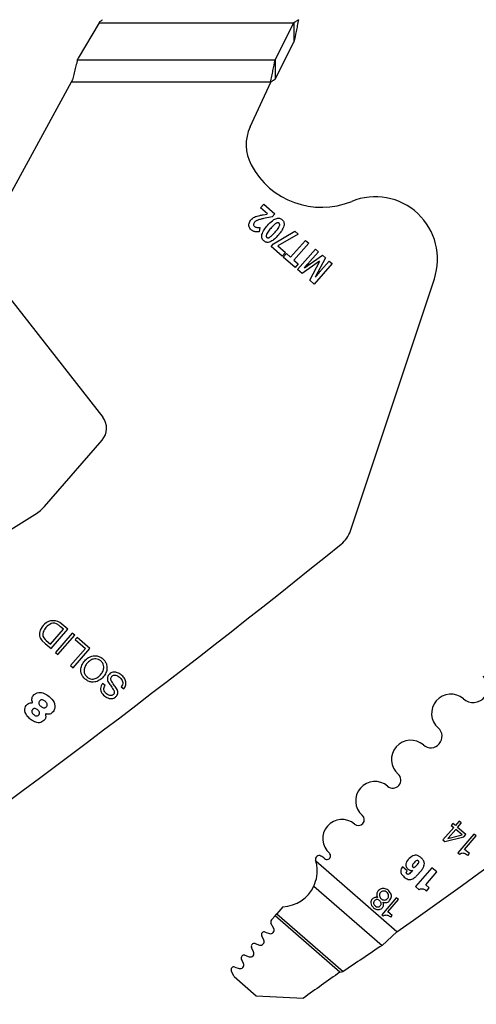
# Model space of a CAD drawing. Header units: inches. Extents: x 0.1 to 87.3, y 0.1 to 33.9.
# Tile 49 of 140: x 13.9 to 14.8, y 22.5 to 24.5. Entities that reach past the tile are written whole.
import ezdxf

# ---------------------------------------------------------------- set-up
doc = ezdxf.new("R2010")
doc.units = ezdxf.units.IN
doc.header["$MEASUREMENT"] = 0
doc.layers.add('DIMENSIONS', color=171, linetype='Continuous')
doc.styles.add('SLDTEXTSTYLE0', font='TXT', dxfattribs={"width": 0.75})
doc.dimstyles.new('SLDDIMSTYLE0', dxfattribs={"dimtxt": 0.125, "dimasz": 0.13, "dimexe": 0, "dimexo": 0.0625, "dimgap": 0.03125, "dimtad": 0, "dimtih": 1, "dimtoh": 1, "dimdec": 4, "dimlfac": 1.333333, "dimrnd": 1e-09, "dimzin": 4, "dimdsep": 46, "dimtxsty": 'SLDTEXTSTYLE0', "dimsah": 1, "dimcen": 0.09, "dimadec": 0, "dimazin": 1, "dimtfac": 1, "dimtdec": 4, "dimtofl": 0, "dimtmove": 0, "dimatfit": 3, "dimfxl": 0, "dimfrac": 2, "dimtolj": 1, "dimtzin": 12, "dimarcsym": 0})

# ---------------------------------------------------------------- blocks, each defined once
blk = doc.blocks.new('_D_4')
at = {"layer": 'DIMENSIONS'}
for p, q in [((2.5885, 22.5365), (2.5885, 18.9646)), ((31.3982, 22.2046), (31.3982, 18.9646)), ((2.5885, 19.0896), (16.7949, 19.0896)), ((31.3982, 19.0896), (17.4421, 19.0896))]:
    blk.add_line(p, q, dxfattribs=at)
for centre, start, end in [((17.0167, 19.0769), 153.4349, 206.5651), ((17.2202, 19.0769), 333.4349, 26.5651)]:
    blk.add_arc(centre, 0.2219, start, end, dxfattribs=at)
for points in [[(2.5885, 19.0896), (2.7185, 19.0696), (2.7185, 19.1096)], [(31.3982, 19.0896), (31.2682, 19.1096), (31.2682, 19.0696)]]:
    blk.add_solid(points, dxfattribs=at)
at = {"layer": 'DIMENSIONS', "insert": (16.8183, 19.1389), "char_height": 0.125, "attachment_point": 1, "style": 'SLDTEXTSTYLE0'}
blk.add_mtext('38.4130', dxfattribs=at)

msp = doc.modelspace()

# ---------------------------------------------------------------- linework, layer by layer
at = {"color": 7, "linetype": 'Continuous', "lineweight": 25}
for p, q in [((14.04649, 24.533604), (14.002808, 24.460771)), ((14.04649, 24.533604), (14.44816, 24.533604)), ((14.409334, 24.457216), (14.44816, 24.533604)), ((14.44816, 24.533604), (14.44816, 24.493672)), ((14.409334, 24.417283), (14.44816, 24.493672)), ((14.001855, 24.457216), (14.002808, 24.460771)), ((14.001855, 24.457216), (14.409334, 24.457216)), ((14.409334, 24.457216), (14.409334, 24.417283)), ((13.988903, 24.411044), (13.812042, 24.087322)), ((13.991405, 24.415622), (13.988903, 24.411044)), ((14.400099, 24.411044), (13.988903, 24.411044)), ((14.357656, 24.318908), (14.400099, 24.411044)), ((14.379256, 24.151694), (14.385799, 24.159228)), ((14.393333, 24.139468), (14.379256, 24.151694)), ((14.385799, 24.159228), (14.408391, 24.13961)), ((14.384382, 24.137546), (14.392986, 24.139069)), ((14.402979, 24.133378), (14.385535, 24.129685)), ((14.408391, 24.13961), (14.402979, 24.133378)), ((14.377721, 24.11162), (14.376423, 24.102625)), ((14.40563, 24.077672), (14.449701, 24.103735)), ((14.449701, 24.103735), (14.456862, 24.097516)), ((14.456862, 24.097516), (14.414538, 24.07329)), ((14.441282, 24.049867), (14.471569, 24.084744)), ((14.471569, 24.084744), (14.478419, 24.078795)), ((14.400747, 24.072049), (14.40563, 24.077672)), ((14.423935, 24.051912), (14.400747, 24.072049)), ((14.414538, 24.07329), (14.430479, 24.059447)), ((14.430479, 24.059447), (14.423935, 24.051912)), ((14.478419, 24.078795), (14.448131, 24.043919)), ((14.455379, 24.024499), (14.492164, 24.066858)), ((14.498556, 24.061307), (14.481145, 24.041257)), ((14.492164, 24.066858), (14.498556, 24.061307)), ((14.426004, 24.050009), (14.432502, 24.057492)), ((14.450405, 24.028818), (14.426004, 24.050009)), ((14.432502, 24.057492), (14.441282, 24.049867)), ((14.448131, 24.043919), (14.456904, 24.036301)), ((14.500953, 24.041739), (14.464708, 24.016397)), ((14.469616, 24.028249), (14.506752, 24.05419)), ((14.480602, 24.002594), (14.501086, 24.041624)), ((14.513032, 24.048736), (14.491963, 24.008751)), ((14.503481, 24.02247), (14.520591, 24.042172)), ((14.506752, 24.05419), (14.513032, 24.048736)), ((14.520591, 24.042172), (14.526718, 24.036851)), ((13.817348, 24.022627), (14.053688, 23.720431)), ((14.456904, 24.036301), (14.450405, 24.028818)), ((14.464708, 24.016397), (14.455379, 24.024499)), ((14.526718, 24.036851), (14.489932, 23.994492)), ((14.489932, 23.994492), (14.480602, 24.002594)), ((14.564669, 23.485786), (14.737545, 24.005741)), ((13.933888, 23.536202), (14.052463, 23.672741)), ((13.712593, 23.395054), (13.91387, 23.519238)), ((13.972661, 23.282961), (13.966781, 23.288067)), ((13.981854, 23.282818), (13.969342, 23.293685)), ((13.945789, 23.252017), (13.972661, 23.282961)), ((13.947224, 23.242941), (13.981854, 23.282818)), ((13.990798, 23.275051), (13.956168, 23.235174)), ((13.961471, 23.230568), (13.996102, 23.270446)), ((13.996102, 23.270446), (13.990798, 23.275051)), ((13.929146, 23.259244), (13.935182, 23.253398)), ((13.934932, 23.261598), (13.936856, 23.259774)), ((13.935182, 23.253398), (13.947224, 23.242941)), ((13.936856, 23.259774), (13.945789, 23.252017)), ((14.000973, 23.266211), (13.997091, 23.261741)), ((13.997091, 23.261741), (14.018201, 23.243408)), ((14.027394, 23.243266), (14.000973, 23.266211)), ((13.956168, 23.235174), (13.961471, 23.230568)), ((14.018201, 23.243408), (13.987453, 23.208001)), ((13.992764, 23.203389), (14.027394, 23.243266)), ((13.987453, 23.208001), (13.992764, 23.203389)), ((14.05851, 23.166773), (14.053483, 23.171138)), ((14.091937, 23.164198), (14.096964, 23.159832)), ((14.775773, 22.882549), (14.772223, 22.878461)), ((14.78099, 22.878015), (14.775773, 22.882549)), ((14.788128, 22.886234), (14.78099, 22.878015)), ((14.78534, 22.874234), (14.793124, 22.883198)), ((14.788872, 22.886992), (14.788128, 22.886234)), ((14.792725, 22.883646), (14.788872, 22.886992)), ((14.793124, 22.883198), (14.792725, 22.883646)), ((14.777442, 22.873929), (14.755339, 22.848478)), ((14.781793, 22.87015), (14.765839, 22.851779)), ((14.772223, 22.878461), (14.777442, 22.873929)), ((14.794734, 22.858911), (14.781793, 22.87015)), ((14.80225, 22.859537), (14.78534, 22.874234)), ((14.755339, 22.848478), (14.759038, 22.845266)), ((14.759038, 22.845266), (14.798379, 22.855079)), ((14.765523, 22.851183), (14.794734, 22.858911)), ((14.819195, 22.860654), (14.785712, 22.822099)), ((14.798379, 22.855079), (14.80225, 22.859537)), ((14.799828, 22.829013), (14.823819, 22.856639)), ((14.823819, 22.856639), (14.819195, 22.860654)), ((14.785712, 22.822099), (14.789249, 22.819027)), ((14.809832, 22.820325), (14.799828, 22.829013)), ((14.660516, 22.659266), (14.493452, 22.804349)), ((14.806624, 22.816632), (14.809832, 22.820325)), ((14.681417, 22.784435), (14.671832, 22.792759)), ((14.692371, 22.785932), (14.692482, 22.785835)), ((14.732626, 22.791265), (14.698756, 22.752263)), ((14.719813, 22.755815), (14.742872, 22.782367)), ((14.742872, 22.782367), (14.732626, 22.791265)), ((14.489242, 22.753332), (14.630025, 22.631071)), ((14.698756, 22.752263), (14.706133, 22.745857)), ((14.72719, 22.749408), (14.719813, 22.755815)), ((14.721644, 22.743022), (14.72719, 22.749408)), ((14.659135, 22.728928), (14.628973, 22.694196)), ((14.641686, 22.700426), (14.663298, 22.725312)), ((14.663298, 22.725312), (14.659135, 22.728928)), ((14.425266, 22.710773), (14.412679, 22.69628)), ((14.650699, 22.692599), (14.641686, 22.700426)), ((14.409022, 22.692068), (14.401501, 22.683408)), ((14.409022, 22.692068), (14.412679, 22.69628)), ((14.542845, 22.575852), (14.409022, 22.692068)), ((14.412679, 22.69628), (14.549812, 22.57719)), ((14.628973, 22.694196), (14.632157, 22.691431)), ((14.64781, 22.689272), (14.650699, 22.692599)), ((14.388822, 22.658614), (14.3974, 22.655596)), ((14.406389, 22.665983), (14.400728, 22.676797)), ((14.630025, 22.631071), (14.660516, 22.659266)), ((14.38571, 22.642055), (14.381569, 22.650424)), ((14.364931, 22.617839), (14.360721, 22.626459)), ((14.36785, 22.634668), (14.376816, 22.63176)), ((14.343979, 22.593766), (14.339803, 22.602318)), ((14.346931, 22.610527), (14.35602, 22.607578)), ((14.324518, 22.56664), (14.31885, 22.578245)), ((14.325979, 22.586453), (14.335068, 22.583505)), ((14.542845, 22.575852), (14.549812, 22.57719)), ((14.324518, 22.56664), (14.370274, 22.526904)), ((14.370274, 22.526904), (14.467525, 22.522321))]:
    msp.add_line(p, q, dxfattribs=at)
for centre, radius, start, end in [((14.438013, 24.281891), 0.088473, 155.26684, 207.882045), ((14.505081, 24.317375), 0.164349, 207.882045, 292.189315), ((14.61566, 24.046265), 0.128445, 341.609021, 112.189315), ((14.024149, 23.697329), 0.0375, 319.028, 38.028), ((14.508631, 23.504418), 0.059055, 308.881055, 341.608983), ((1.571468, 39.548471), 20.669291, 305.2028857, 308.8810553), ((2.745218, 39.548471), 20.669291, 305.2028857, 308.8810553), ((13.958997, 23.266212), 0.037188, 132.554271, 156.876607), ((13.951049, 23.275973), 0.024634, 89.592626, 134.288722), ((13.957806, 23.269378), 0.027136, 112.129217, 140.700619), ((13.952516, 23.280078), 0.015257, 54.26264, 108.860534), ((13.95125, 23.273498), 0.027108, 48.132573, 90.054941), ((13.929569, 23.248187), 0.054545, 46.981877, 54.26264), ((13.942653, 23.273191), 0.019416, 156.876607, 225.920298), ((13.944741, 23.272408), 0.014597, 160.475395, 227.778029), ((13.958852, 23.26626), 0.029971, 137.352024, 158.412712), ((14.817766, 23.162739), 0.030827, 229.028, 49.028), ((14.771493, 23.109456), 0.039744, 49.028, 229.028), ((13.907825, 23.132368), 0.001239, 264.786771, 22.619407), ((13.936647, 23.107343), 0.001038, 70.167736, 207.840326), ((14.730158, 23.061857), 0.023297, 229.028, 49.028), ((14.688822, 23.014259), 0.039744, 49.028, 229.028), ((14.651939, 22.971789), 0.016506, 229.028, 49.028), ((14.615057, 22.929318), 0.039744, 49.028, 229.028), ((14.5471, 22.851066), 0.039744, 49.028, 229.028), ((14.581078, 22.890192), 0.012077, 229.028, 49.028), ((14.765939, 22.851344), 0.000447, 103.023108, 201.171539), ((14.516219, 22.815507), 0.007352, 228.766566, 49.028), ((14.5, 22.808658), 0.0075, 62.743978, 197.256954), ((14.422342, 22.784534), 0.073819, 15.570885, 17.256954), ((14.484679, 22.778918), 0.040955, 49.32279, 62.743978), ((14.422342, 22.784534), 0.073819, 272.269821, 334.995636), ((14.40596, 22.679536), 0.005906, 139.028, 207.632405), ((14.386861, 22.653044), 0.005906, 70.613927, 206.331312), ((14.39985, 22.662559), 0.007382, 250.615669, 27.634436), ((14.379094, 22.638781), 0.007382, 252.028, 26.329611), ((14.358298, 22.6146), 0.007382, 252.028646, 26.028), ((14.366028, 22.629051), 0.005906, 72.028, 206.028), ((22.008199, 11.560523), 13.303928, 123.6822109, 124.0983679), ((14.345109, 22.604909), 0.005906, 72.026628, 206.028), ((14.324157, 22.580836), 0.005906, 72.028, 206.028), ((14.337345, 22.590527), 0.007382, 252.028, 26.028), ((23.364922, 10.083416), 15.293462, 125.2294904, 125.5756773)]:
    msp.add_arc(centre, radius, start, end, dxfattribs=at)
msp.add_ellipse((14.046635, 24.539844), major_axis=(0.007599, 0.014703), ratio=0.17572799, start_param=4.36662987, end_param=4.57088991, dxfattribs=at)
for points, knots in [([(14.048121, 24.536448), (14.048842, 24.536905), (14.050596, 24.538016), (14.052403, 24.539152), (14.053486, 24.539821), (14.053522, 24.539844)], [0, 0, 0, 0, 0.402596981, 0.980085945, 1, 1, 1, 1]), ([(14.457395, 24.539844), (14.456384, 24.53914), (14.454344, 24.537717), (14.451266, 24.535607), (14.449197, 24.534273), (14.44816, 24.533604)], [0, 0, 0, 0, 0.32817332, 0.66290846, 1, 1, 1, 1]), ([(14.457395, 24.539844), (14.456607, 24.535782), (14.455032, 24.527657), (14.451957, 24.511925), (14.449664, 24.500902), (14.44816, 24.493672)], [0, 0, 0, 0, 0.255974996, 0.511949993, 1, 1, 1, 1]), ([(14.001855, 24.457216), (14.001262, 24.454982), (13.999682, 24.44903), (13.997119, 24.438955), (13.994227, 24.427268), (13.992327, 24.419429), (13.991405, 24.415622)], [0, 0, 0, 0, 0.17003575, 0.45315745, 0.73451498, 1, 1, 1, 1]), ([(14.400099, 24.411044), (14.400886, 24.415106), (14.402461, 24.42323), (14.405537, 24.438962), (14.40783, 24.449985), (14.409334, 24.457216)], [0, 0, 0, 0, 0.255974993, 0.511949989, 1, 1, 1, 1]), ([(14.400099, 24.411044), (14.401109, 24.411748), (14.40315, 24.41317), (14.406228, 24.415281), (14.408296, 24.416614), (14.409334, 24.417283)], [0, 0, 0, 0, 0.32817332, 0.66290846, 1, 1, 1, 1]), ([(14.355459, 24.119871), (14.355948, 24.121268), (14.356854, 24.123852), (14.358569, 24.12598), (14.359357, 24.126959)], [0, 0, 0, 0, 0.54055502, 1, 1, 1, 1]), ([(14.359357, 24.126959), (14.360316, 24.127986), (14.361997, 24.129787), (14.364034, 24.131165), (14.364909, 24.131757)], [0, 0, 0, 0, 0.57074644, 1, 1, 1, 1]), ([(14.367053, 24.122105), (14.366345, 24.121238), (14.365195, 24.119832), (14.36493, 24.118056), (14.364829, 24.117374)], [0, 0, 0, 0, 0.61629744, 1, 1, 1, 1]), ([(14.364909, 24.131757), (14.366117, 24.132439), (14.368353, 24.133702), (14.370784, 24.134528), (14.371902, 24.134908)], [0, 0, 0, 0, 0.54008047, 1, 1, 1, 1]), ([(14.370405, 24.124987), (14.369724, 24.124518), (14.368503, 24.123676), (14.367498, 24.122587), (14.367053, 24.122105)], [0, 0, 0, 0, 0.55720746, 1, 1, 1, 1]), ([(14.375, 24.127064), (14.374057, 24.12673), (14.372466, 24.126165), (14.371002, 24.125328), (14.370405, 24.124987)], [0, 0, 0, 0, 0.5924868, 1, 1, 1, 1]), ([(14.371902, 24.134908), (14.373855, 24.13542), (14.377973, 24.136499), (14.382174, 24.137185), (14.384382, 24.137546)], [0, 0, 0, 0, 0.47451114, 1, 1, 1, 1]), ([(14.385535, 24.129685), (14.383141, 24.129166), (14.379602, 24.1284), (14.376126, 24.127391), (14.375, 24.127064)], [0, 0, 0, 0, 0.676201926, 1, 1, 1, 1]), ([(14.393419, 24.115459), (14.39657, 24.119025), (14.401528, 24.124636), (14.408076, 24.12818), (14.410462, 24.129472)], [0, 0, 0, 0, 0.63564497, 1, 1, 1, 1]), ([(14.410462, 24.129472), (14.411786, 24.129901), (14.414315, 24.130721), (14.418021, 24.130481), (14.421163, 24.129309), (14.422793, 24.128046), (14.423637, 24.127391)], [0, 0, 0, 0, 0.29460514, 0.56248034, 0.7734345, 1, 1, 1, 1]), ([(14.417372, 24.120178), (14.416903, 24.120497), (14.415948, 24.121147), (14.414203, 24.121152), (14.412525, 24.120649), (14.411506, 24.120066), (14.410951, 24.119748)], [0, 0, 0, 0, 0.24192939, 0.49179115, 0.72308184, 1, 1, 1, 1]), ([(14.417898, 24.113791), (14.418186, 24.114519), (14.418708, 24.115834), (14.418802, 24.117721), (14.418314, 24.119206), (14.417688, 24.119851), (14.417372, 24.120178)], [0, 0, 0, 0, 0.3392516, 0.61291127, 0.80449394, 1, 1, 1, 1]), ([(14.423637, 24.127391), (14.424561, 24.126458), (14.426364, 24.124637), (14.427651, 24.121212), (14.427916, 24.117796), (14.427503, 24.115673), (14.427286, 24.114556)], [0, 0, 0, 0, 0.27724286, 0.54085666, 0.75871017, 1, 1, 1, 1]), ([(14.355534, 24.112685), (14.35525, 24.114006), (14.354733, 24.116403), (14.355234, 24.118796), (14.355459, 24.119871)], [0, 0, 0, 0, 0.55076873, 1, 1, 1, 1]), ([(14.359625, 24.106587), (14.358605, 24.107596), (14.356822, 24.10936), (14.35592, 24.111689), (14.355534, 24.112685)], [0, 0, 0, 0, 0.57211002, 1, 1, 1, 1]), ([(14.364303, 24.103576), (14.363402, 24.104025), (14.361731, 24.104856), (14.360289, 24.106041), (14.359625, 24.106587)], [0, 0, 0, 0, 0.53926731, 1, 1, 1, 1]), ([(14.369197, 24.1023), (14.368258, 24.102436), (14.366578, 24.10268), (14.365, 24.103302), (14.364303, 24.103576)], [0, 0, 0, 0, 0.55848609, 1, 1, 1, 1]), ([(14.364829, 24.117374), (14.364852, 24.116981), (14.364897, 24.116205), (14.365428, 24.114856), (14.366153, 24.114114), (14.366607, 24.113649)], [0, 0, 0, 0, 0.27649586, 0.54660284, 1, 1, 1, 1]), ([(14.366607, 24.113649), (14.367371, 24.113101), (14.368774, 24.112094), (14.370465, 24.111763), (14.371236, 24.111612)], [0, 0, 0, 0, 0.54412722, 1, 1, 1, 1]), ([(14.376423, 24.102625), (14.374897, 24.10244), (14.372494, 24.102148), (14.370078, 24.102259), (14.369197, 24.1023)], [0, 0, 0, 0, 0.63493448, 1, 1, 1, 1]), ([(14.371236, 24.111612), (14.372365, 24.111508), (14.374528, 24.111308), (14.376689, 24.111519), (14.377721, 24.11162)], [0, 0, 0, 0, 0.522425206, 1, 1, 1, 1]), ([(14.382148, 24.096693), (14.383481, 24.100078), (14.386193, 24.106959), (14.390984, 24.112595), (14.393419, 24.115459)], [0, 0, 0, 0, 0.49188875, 1, 1, 1, 1]), ([(14.400229, 24.109545), (14.398089, 24.107084), (14.394809, 24.103312), (14.392414, 24.098938), (14.391582, 24.097418)], [0, 0, 0, 0, 0.65259628, 1, 1, 1, 1]), ([(14.398465, 24.091441), (14.400295, 24.092878), (14.404215, 24.095956), (14.407484, 24.099722), (14.409227, 24.101731)], [0, 0, 0, 0, 0.46668526, 1, 1, 1, 1]), ([(14.410951, 24.119748), (14.409121, 24.118322), (14.405212, 24.115275), (14.401959, 24.111534), (14.400229, 24.109545)], [0, 0, 0, 0, 0.4682096, 1, 1, 1, 1]), ([(14.409227, 24.101731), (14.411366, 24.104189), (14.414636, 24.107948), (14.417059, 24.112289), (14.417898, 24.113791)], [0, 0, 0, 0, 0.65394626, 1, 1, 1, 1]), ([(14.427286, 24.114556), (14.425956, 24.111192), (14.423242, 24.104327), (14.418452, 24.098706), (14.41601, 24.09584)], [0, 0, 0, 0, 0.49012506, 1, 1, 1, 1]), ([(14.385772, 24.083789), (14.384847, 24.084724), (14.383042, 24.086551), (14.381763, 24.089993), (14.381508, 24.093429), (14.381927, 24.095568), (14.382148, 24.096693)], [0, 0, 0, 0, 0.2761883, 0.53952927, 0.75779867, 1, 1, 1, 1]), ([(14.398905, 24.081714), (14.397584, 24.081285), (14.395063, 24.080467), (14.391369, 24.080708), (14.388237, 24.081877), (14.386613, 24.083137), (14.385772, 24.083789)], [0, 0, 0, 0, 0.29466248, 0.56253467, 0.77347936, 1, 1, 1, 1]), ([(14.391582, 24.097418), (14.391297, 24.096681), (14.390784, 24.095352), (14.390677, 24.093465), (14.391139, 24.091985), (14.391751, 24.091348), (14.392059, 24.091029)], [0, 0, 0, 0, 0.343652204, 0.618930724, 0.808830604, 1, 1, 1, 1]), ([(14.392059, 24.091029), (14.392531, 24.090706), (14.393488, 24.090053), (14.395234, 24.090039), (14.396906, 24.090539), (14.397916, 24.091123), (14.398465, 24.091441)], [0, 0, 0, 0, 0.2440077, 0.49445737, 0.72495134, 1, 1, 1, 1]), ([(14.41601, 24.09584), (14.412838, 24.092242), (14.40786, 24.086597), (14.401288, 24.083014), (14.398905, 24.081714)], [0, 0, 0, 0, 0.6372683, 1, 1, 1, 1]), ([(14.481145, 24.041257), (14.480643, 24.040685), (14.479692, 24.0396), (14.478729, 24.038526), (14.478274, 24.038018)], [0, 0, 0, 0, 0.52750281, 1, 1, 1, 1]), ([(14.478274, 24.038018), (14.477077, 24.036715), (14.474134, 24.033508), (14.471174, 24.030317), (14.469417, 24.028422)], [0, 0, 0, 0, 0.40642518, 1, 1, 1, 1]), ([(14.492162, 24.008578), (14.494701, 24.011772), (14.498419, 24.016447), (14.502262, 24.02102), (14.503481, 24.02247)], [0, 0, 0, 0, 0.68292384, 1, 1, 1, 1]), ([(13.91387, 23.519238), (13.917974, 23.522011), (13.925272, 23.526942), (13.931265, 23.533383), (13.933888, 23.536202)], [0, 0, 0, 0, 0.56234549, 1, 1, 1, 1]), ([(14.017534, 23.180211), (14.019621, 23.178642), (14.023579, 23.175668), (14.030597, 23.173697), (14.038575, 23.17388), (14.047225, 23.177305), (14.055156, 23.184177), (14.060852, 23.192996), (14.063027, 23.202036), (14.062107, 23.209981), (14.05911, 23.216582), (14.054026, 23.222231), (14.047721, 23.226473), (14.040766, 23.228514), (14.032772, 23.22831), (14.024129, 23.224887), (14.016196, 23.218011), (14.010503, 23.209196), (14.008321, 23.200154), (14.009256, 23.19223), (14.01219, 23.185559), (14.015688, 23.182058), (14.017534, 23.180211)], [0, 0, 0, 0, 0.0463655, 0.08789563, 0.12754736, 0.18740357, 0.24999321, 0.31261792, 0.37248754, 0.41214124, 0.45367136, 0.50003678, 0.54639776, 0.58791769, 0.62756057, 0.6874203, 0.75004357, 0.81263178, 0.8724781, 0.91211902, 0.95363895, 1, 1, 1, 1]), ([(14.049933, 23.217518), (14.051326, 23.216109), (14.053954, 23.213452), (14.055947, 23.208299), (14.056243, 23.202245), (14.054159, 23.1955), (14.049713, 23.188905), (14.043805, 23.183577), (14.037426, 23.180578), (14.031378, 23.180007), (14.026047, 23.181316), (14.021245, 23.184482), (14.017437, 23.188793), (14.015396, 23.193887), (14.015112, 23.199955), (14.017186, 23.206693), (14.021632, 23.213292), (14.02754, 23.218617), (14.033929, 23.221623), (14.039964, 23.222178), (14.045344, 23.220928), (14.048343, 23.2187), (14.049933, 23.217518)], [0, 0, 0, 0, 0.04630554, 0.08734223, 0.12688295, 0.1874353, 0.25004552, 0.31261068, 0.37314308, 0.41267962, 0.45371554, 0.50002108, 0.54629916, 0.58732818, 0.62686858, 0.68740892, 0.74997556, 0.81258726, 0.87314755, 0.91269214, 0.95372192, 1, 1, 1, 1]), ([(14.096964, 23.159832), (14.097995, 23.161171), (14.099944, 23.163702), (14.102012, 23.169405), (14.101487, 23.177006), (14.096782, 23.184677), (14.090253, 23.1906), (14.082714, 23.194443), (14.075813, 23.195128), (14.070697, 23.193322), (14.06739, 23.190746), (14.064922, 23.187559), (14.06277, 23.182452), (14.064152, 23.174779), (14.067682, 23.169863), (14.069532, 23.167286)], [0, 0, 0, 0, 0.05867606, 0.11093973, 0.20843947, 0.31230943, 0.41739076, 0.51304424, 0.60383393, 0.64959782, 0.69928843, 0.74795233, 0.78905, 0.88945226, 1, 1, 1, 1]), ([(14.078187, 23.166532), (14.076062, 23.16925), (14.07323, 23.172873), (14.070787, 23.177936), (14.070243, 23.180956), (14.070926, 23.183773), (14.072623, 23.185991), (14.074783, 23.187709), (14.077647, 23.188713), (14.081072, 23.18847), (14.086072, 23.186284), (14.090625, 23.182485), (14.093984, 23.177466), (14.095293, 23.173021), (14.094809, 23.168195), (14.092932, 23.165584), (14.091937, 23.164198)], [0, 0, 0, 0, 0.1651208, 0.22009458, 0.26880526, 0.30926709, 0.35545931, 0.40041604, 0.44027049, 0.4984822, 0.5603391, 0.70038261, 0.77628981, 0.84787089, 0.91926665, 1, 1, 1, 1]), ([(14.053483, 23.171138), (14.052337, 23.169501), (14.050196, 23.166442), (14.049015, 23.161076), (14.049714, 23.155942), (14.052913, 23.149523), (14.059418, 23.143227), (14.067744, 23.139581), (14.074591, 23.139911), (14.079343, 23.142158), (14.082919, 23.145788), (14.085574, 23.151499), (14.083603, 23.159288), (14.080068, 23.164016), (14.078187, 23.166532)], [0, 0, 0, 0, 0.07411221, 0.13850794, 0.20009337, 0.26436048, 0.40329891, 0.53064568, 0.59129078, 0.6541435, 0.72252975, 0.7784945, 0.88210196, 1, 1, 1, 1]), ([(14.069532, 23.167286), (14.071667, 23.164567), (14.074499, 23.160961), (14.07713, 23.156066), (14.077839, 23.153229), (14.07736, 23.150581), (14.075813, 23.148557), (14.07388, 23.146985), (14.071331, 23.145979), (14.068247, 23.146038), (14.063696, 23.147842), (14.059674, 23.151161), (14.056781, 23.155465), (14.055824, 23.159197), (14.056353, 23.163189), (14.057756, 23.165521), (14.05851, 23.166773)], [0, 0, 0, 0, 0.1829476, 0.24266996, 0.29400236, 0.33486974, 0.38072853, 0.42592378, 0.46594629, 0.52361882, 0.58453085, 0.72311839, 0.7925197, 0.85683483, 0.92315096, 1, 1, 1, 1]), ([(13.908969, 23.132844), (13.90856, 23.134171), (13.90774, 23.136832), (13.907717, 23.140776), (13.908879, 23.14454), (13.911784, 23.147913), (13.916076, 23.150973), (13.923436, 23.153783), (13.933556, 23.150999), (13.944476, 23.143823), (13.953204, 23.134694), (13.955645, 23.124269), (13.954585, 23.117412), (13.951551, 23.112564), (13.948374, 23.109608), (13.944762, 23.107674), (13.940825, 23.107237), (13.938243, 23.107967), (13.936999, 23.108319)], [0, 0, 0, 0, 0.04026615, 0.08072727, 0.11269397, 0.15275404, 0.20744373, 0.26557386, 0.3755862, 0.49301684, 0.64966827, 0.72475992, 0.79740882, 0.84488385, 0.88865152, 0.92235478, 0.96258481, 1, 1, 1, 1]), ([(13.935729, 23.106858), (13.935989, 23.105815), (13.936542, 23.103597), (13.936104, 23.100357), (13.93496, 23.097182), (13.932292, 23.094319), (13.928434, 23.091619), (13.921733, 23.088911), (13.912837, 23.091822), (13.904495, 23.09717), (13.898163, 23.103819), (13.893804, 23.110573), (13.892976, 23.117463), (13.894241, 23.123108), (13.896798, 23.127421), (13.900309, 23.129895), (13.903997, 23.131128), (13.90649, 23.131134), (13.907713, 23.131137)], [0, 0, 0, 0, 0.035513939, 0.075526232, 0.106673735, 0.146514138, 0.202922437, 0.263737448, 0.379186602, 0.492595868, 0.595125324, 0.682704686, 0.75476926, 0.819423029, 0.872696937, 0.917445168, 0.959486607, 1, 1, 1, 1]), ([(13.935307, 23.134361), (13.936839, 23.132824), (13.939087, 23.130568), (13.939688, 23.126822), (13.939076, 23.124806), (13.937948, 23.123184), (13.936302, 23.12171), (13.93414, 23.120808), (13.931584, 23.120769), (13.928769, 23.121853), (13.925984, 23.123904), (13.923583, 23.126372), (13.922204, 23.129032), (13.921987, 23.13152), (13.922615, 23.133703), (13.923822, 23.135491), (13.925255, 23.136813), (13.92719, 23.137686), (13.931001, 23.137569), (13.933565, 23.135659), (13.935307, 23.134361)], [0, 0, 0, 0, 0.1210946, 0.17767789, 0.20711263, 0.24018068, 0.2900797, 0.33218989, 0.37188272, 0.43400925, 0.50157019, 0.56975234, 0.63063177, 0.6693568, 0.7104366, 0.75861476, 0.79170028, 0.82127422, 0.87854815, 1, 1, 1, 1]), ([(13.919861, 23.11645), (13.92058, 23.115756), (13.921981, 23.114403), (13.923399, 23.11189), (13.923647, 23.109496), (13.92302, 23.107683), (13.921986, 23.106223), (13.920526, 23.104892), (13.918622, 23.104092), (13.916383, 23.104089), (13.913931, 23.105108), (13.911497, 23.106973), (13.909277, 23.109124), (13.907893, 23.111282), (13.907473, 23.113174), (13.907579, 23.114655), (13.90818, 23.116185), (13.909176, 23.11758), (13.910404, 23.118728), (13.912203, 23.119601), (13.91472, 23.11957), (13.91746, 23.118356), (13.91905, 23.117094), (13.919861, 23.11645)], [0, 0, 0, 0, 0.06245523, 0.12165293, 0.17736683, 0.20686447, 0.24004889, 0.28862392, 0.32886057, 0.36646716, 0.42580497, 0.49132204, 0.55799359, 0.61924838, 0.64828272, 0.67799692, 0.71091731, 0.74993664, 0.784652, 0.81519875, 0.87310589, 0.93524754, 1, 1, 1, 1]), ([(14.789249, 22.819027), (14.790338, 22.819785), (14.792372, 22.8212), (14.795981, 22.821839), (14.801115, 22.820946), (14.804317, 22.818439), (14.806624, 22.816632)], [0, 0, 0, 0, 0.204386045, 0.381452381, 0.554265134, 1, 1, 1, 1]), ([(14.489242, 22.753332), (14.491694, 22.759952), (14.496594, 22.773188), (14.496533, 22.791409), (14.494143, 22.801446), (14.493452, 22.804349)], [0, 0, 0, 0, 0.415690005, 0.830973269, 1, 1, 1, 1]), ([(14.671832, 22.792759), (14.670808, 22.791417), (14.668783, 22.788761), (14.667921, 22.784423), (14.668638, 22.780877), (14.670022, 22.777972), (14.672327, 22.774926), (14.675565, 22.771795), (14.679295, 22.768945), (14.683317, 22.767047), (14.687215, 22.766472), (14.691415, 22.767261), (14.695876, 22.769771), (14.700599, 22.773962), (14.704363, 22.778136), (14.706982, 22.78117), (14.708135, 22.782497), (14.708643, 22.783081), (14.708866, 22.783338), (14.708964, 22.783451), (14.709007, 22.783501), (14.709026, 22.783523), (14.709035, 22.783533), (14.709038, 22.783537), (14.70904, 22.783539), (14.710679, 22.785426), (14.713448, 22.788953), (14.716287, 22.794367), (14.717459, 22.800167), (14.715385, 22.806619), (14.71058, 22.811518), (14.705592, 22.815235), (14.70064, 22.817062), (14.695471, 22.816867), (14.688343, 22.813505), (14.682835, 22.807597), (14.679155, 22.801186), (14.678302, 22.797025), (14.67911, 22.793317), (14.681117, 22.790379), (14.683331, 22.788265), (14.6856, 22.786731), (14.687808, 22.785794), (14.690218, 22.785331), (14.691681, 22.78574), (14.692371, 22.785932)], [0, 0, 0, 0, 0.0312, 0.06176405, 0.07860982, 0.0979951, 0.12121112, 0.14945017, 0.18176298, 0.20832183, 0.23148433, 0.25395368, 0.28670257, 0.32547422, 0.37130294, 0.39136824, 0.40019718, 0.40408167, 0.40579078, 0.40654277, 0.40687365, 0.40701923, 0.40708329, 0.40711147, 0.40712387, 0.40713362, 0.45370541, 0.49035999, 0.52026818, 0.56157695, 0.61037976, 0.64605252, 0.67706748, 0.70679135, 0.73981175, 0.82145136, 0.85243758, 0.87692357, 0.89869376, 0.92121186, 0.94221731, 0.95550269, 0.97200936, 0.98681748, 1, 1, 1, 1]), ([(14.693358, 22.792615), (14.693118, 22.792841), (14.692667, 22.793266), (14.692211, 22.794063), (14.69206, 22.794963), (14.692335, 22.796456), (14.693696, 22.798713), (14.696007, 22.801521), (14.698483, 22.804199), (14.700588, 22.805809), (14.702042, 22.806264), (14.702943, 22.806248), (14.703761, 22.805939), (14.704493, 22.805396), (14.705143, 22.804742), (14.705601, 22.803951), (14.705749, 22.803051), (14.70547, 22.80156), (14.704104, 22.799304), (14.701793, 22.796497), (14.699317, 22.793819), (14.697216, 22.792211), (14.695764, 22.791755), (14.694867, 22.79177), (14.694047, 22.792072), (14.693594, 22.792429), (14.693358, 22.792615)], [0, 0, 0, 0, 0.02364553, 0.0444495, 0.06486445, 0.08797674, 0.15215364, 0.25115227, 0.35032482, 0.41497169, 0.4383393, 0.45866476, 0.47859162, 0.50024898, 0.52384399, 0.54459456, 0.56496751, 0.58806124, 0.6522766, 0.75139672, 0.85044566, 0.91502082, 0.93835167, 0.95862189, 0.97846293, 1, 1, 1, 1]), ([(14.6797, 22.780899), (14.679738, 22.781201), (14.679819, 22.78185), (14.680391, 22.783071), (14.681009, 22.783892), (14.681417, 22.784435)], [0, 0, 0, 0, 0.22797576, 0.48969077, 1, 1, 1, 1]), ([(14.681069, 22.778356), (14.680835, 22.778575), (14.6804, 22.778982), (14.679813, 22.779815), (14.679742, 22.780497), (14.6797, 22.780899)], [0, 0, 0, 0, 0.322936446, 0.601552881, 1, 1, 1, 1]), ([(14.692482, 22.785835), (14.6906, 22.783317), (14.688434, 22.780418), (14.685229, 22.777995), (14.684053, 22.777555), (14.682936, 22.777488), (14.681899, 22.777747), (14.681345, 22.778153), (14.681069, 22.778356)], [0, 0, 0, 0, 0.61923529, 0.71266418, 0.79287257, 0.86459794, 0.93236841, 1, 1, 1, 1]), ([(14.645276, 22.723433), (14.646252, 22.724733), (14.648087, 22.727175), (14.649158, 22.731558), (14.648684, 22.735807), (14.646162, 22.74119), (14.641726, 22.745551), (14.636323, 22.748126), (14.632103, 22.748807), (14.627896, 22.748125), (14.624146, 22.74605), (14.621451, 22.743281), (14.619509, 22.74024), (14.618521, 22.736941), (14.618801, 22.733112), (14.61998, 22.730848), (14.620601, 22.729655)], [0, 0, 0, 0, 0.07798646, 0.14650303, 0.21244068, 0.28111749, 0.4308807, 0.50152716, 0.56843665, 0.63445804, 0.70398697, 0.77194975, 0.81944064, 0.87756504, 0.93548769, 1, 1, 1, 1]), ([(14.6279, 22.727185), (14.62704, 22.7281), (14.625366, 22.729882), (14.624286, 22.733405), (14.624539, 22.736994), (14.62633, 22.740179), (14.629184, 22.742427), (14.63269, 22.743356), (14.63635, 22.742766), (14.639625, 22.740715), (14.642154, 22.737792), (14.643485, 22.734262), (14.643153, 22.730546), (14.641232, 22.727328), (14.638282, 22.724996), (14.634673, 22.724234), (14.630984, 22.724948), (14.628956, 22.726419), (14.6279, 22.727185)], [0, 0, 0, 0, 0.06411816, 0.124833, 0.1841062, 0.24531784, 0.30777253, 0.36690151, 0.42738699, 0.49372951, 0.56242441, 0.62382842, 0.68329789, 0.74847246, 0.81218192, 0.87187547, 0.93332938, 1, 1, 1, 1]), ([(14.706133, 22.745857), (14.70707, 22.746425), (14.7088, 22.747474), (14.711712, 22.748135), (14.714813, 22.747656), (14.718183, 22.745859), (14.720397, 22.744044), (14.721644, 22.743022)], [0, 0, 0, 0, 0.18880373, 0.34839281, 0.50490348, 0.72113833, 1, 1, 1, 1]), ([(14.620601, 22.729655), (14.6196, 22.72987), (14.617611, 22.730296), (14.614568, 22.729867), (14.611761, 22.728692), (14.609102, 22.726407), (14.607018, 22.722939), (14.606308, 22.7182), (14.608095, 22.712961), (14.61187, 22.708705), (14.616509, 22.705629), (14.620879, 22.704533), (14.624669, 22.704885), (14.627763, 22.706216), (14.630282, 22.708397), (14.632037, 22.711138), (14.632821, 22.714105), (14.632805, 22.717197), (14.632051, 22.71909), (14.631672, 22.720041)], [0, 0, 0, 0, 0.04723296, 0.09382896, 0.1401372, 0.18681421, 0.25436259, 0.32375212, 0.40237712, 0.50300643, 0.58275745, 0.65806555, 0.70700464, 0.75715132, 0.81196295, 0.8593398, 0.90610428, 0.95282337, 1, 1, 1, 1]), ([(14.625985, 22.712599), (14.625476, 22.712091), (14.624507, 22.711123), (14.62265, 22.710308), (14.620403, 22.710053), (14.617775, 22.710718), (14.615195, 22.712429), (14.613147, 22.714716), (14.612181, 22.717193), (14.612201, 22.719401), (14.612827, 22.721285), (14.614211, 22.723281), (14.616344, 22.725069), (14.619276, 22.725853), (14.622208, 22.725301), (14.624794, 22.723619), (14.626869, 22.721304), (14.627947, 22.718752), (14.627977, 22.716423), (14.627347, 22.714381), (14.626458, 22.713219), (14.625985, 22.712599)], [0, 0, 0, 0, 0.04452278, 0.0847977, 0.12373234, 0.18389103, 0.24936032, 0.31451075, 0.37268422, 0.41044727, 0.45014551, 0.49459347, 0.5607385, 0.61935054, 0.6777707, 0.74136335, 0.80848903, 0.8694818, 0.90932885, 0.95165922, 1, 1, 1, 1]), ([(14.631672, 22.720041), (14.63306, 22.719627), (14.635747, 22.718825), (14.639662, 22.719431), (14.642898, 22.72103), (14.644466, 22.722615), (14.645276, 22.723433)], [0, 0, 0, 0, 0.28705013, 0.55604652, 0.77072631, 1, 1, 1, 1]), ([(14.632157, 22.691431), (14.633138, 22.692114), (14.634971, 22.693387), (14.638222, 22.693963), (14.642847, 22.693158), (14.645731, 22.6909), (14.64781, 22.689272)], [0, 0, 0, 0, 0.20441003, 0.38148776, 0.5542935, 1, 1, 1, 1])]:
    msp.add_open_spline(points, degree=3, knots=knots, dxfattribs=at)

# ---------------------------------------------------------------- dimensions: what is measured, and where the dimension line sits
at = {"layer": 'DIMENSIONS'}
dim = msp.add_linear_dim(base=(31.39821, 19.089632), p1=(2.588479, 22.586453), p2=(31.39821, 22.254554), text='(<>)', dimstyle='SLDDIMSTYLE0', dxfattribs=at)
dim.commit()
dim.dimension.update_dxf_attribs({"geometry": '_D_4', "text_midpoint": (17.118469, 19.089632), "dimtype": 160})

doc.saveas('drawing.dxf')
